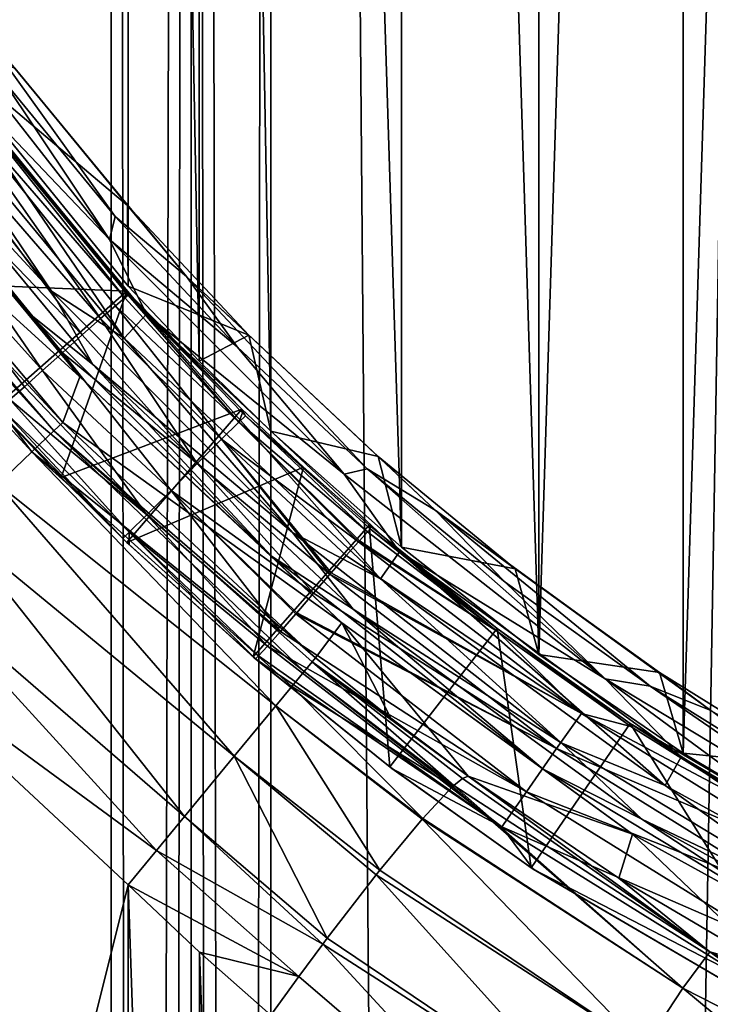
# Model space of a CAD drawing. Extents: x -100 to 100, y -1250 to 5.
# Tile 9 of 60: x -36 to -25, y -194 to -177. Entities that reach past the tile are written whole.
import ezdxf

# ---------------------------------------------------------------- set-up
doc = ezdxf.new("R2010")
doc.units = 0
doc.header["$LTSCALE"] = 65.185185
for name, color, linetype in [('102', 7, 'CONTINUOUS'), ('103', 7, 'CONTINUOUS'), ('104', 7, 'CONTINUOUS'), ('105', 7, 'CONTINUOUS'), ('106', 7, 'CONTINUOUS'), ('107', 7, 'CONTINUOUS'), ('108', 7, 'CONTINUOUS'), ('109', 7, 'CONTINUOUS'), ('110', 7, 'CONTINUOUS'), ('111', 7, 'CONTINUOUS'), ('112', 7, 'CONTINUOUS'), ('23', 7, 'CONTINUOUS'), ('24', 7, 'CONTINUOUS'), ('25', 7, 'CONTINUOUS'), ('32', 7, 'CONTINUOUS'), ('33', 7, 'CONTINUOUS'), ('36', 7, 'CONTINUOUS'), ('37', 7, 'CONTINUOUS'), ('42', 7, 'CONTINUOUS'), ('43', 7, 'CONTINUOUS'), ('44', 7, 'CONTINUOUS'), ('49', 7, 'CONTINUOUS'), ('50', 7, 'CONTINUOUS'), ('52', 7, 'CONTINUOUS'), ('53', 7, 'CONTINUOUS'), ('55', 7, 'CONTINUOUS'), ('69', 7, 'CONTINUOUS'), ('7', 7, 'CONTINUOUS'), ('75', 7, 'CONTINUOUS'), ('76', 7, 'CONTINUOUS'), ('77', 7, 'CONTINUOUS'), ('8', 7, 'CONTINUOUS'), ('9', 7, 'CONTINUOUS')]:
    doc.layers.add(name, color=color, linetype=linetype)

msp = doc.modelspace()

# ---------------------------------------------------------------- linework, layer by layer
at = {"layer": '102', "color": 7, "linetype": 'CONTINUOUS'}
for points in [[(-32.457, -188.034, 55.407), (-30.122, -189.911, 54.712), (-32.476, -188.017, 55.91), (-32.457, -188.034, 55.407)], [(-32.476, -188.017, 55.91), (-30.122, -189.911, 54.712), (-30.158, -189.883, 55.718), (-32.476, -188.017, 55.91)], [(-32.438, -188.05, 54.906), (-30.122, -189.911, 54.712), (-32.457, -188.034, 55.407), (-32.438, -188.05, 54.906)], [(-30.122, -189.911, 54.712), (-27.722, -191.616, 54.526), (-30.158, -189.883, 55.718), (-30.122, -189.911, 54.712)], [(-30.158, -189.883, 55.718), (-27.722, -191.616, 54.526), (-27.756, -191.593, 55.532), (-30.158, -189.883, 55.718)], [(-27.722, -191.616, 54.526), (-22.667, -194.571, 54.186), (-27.756, -191.593, 55.532), (-27.722, -191.616, 54.526)], [(-27.756, -191.593, 55.532), (-22.667, -194.571, 54.186), (-22.695, -194.556, 55.189), (-27.756, -191.593, 55.532)]]:
    msp.add_3dface(points, dxfattribs=at)
at = {"layer": '103', "color": 7, "linetype": 'CONTINUOUS'}
for points in [[(-30.673, -186.044, 53.938), (-30.534, -185.895, 54.325), (-28.32, -187.589, 54.571), (-30.673, -186.044, 53.938)], [(-30.534, -185.895, 54.325), (-30.486, -185.846, 54.742), (-28.32, -187.589, 54.571), (-30.534, -185.895, 54.325)], [(-30.688, -186.06, 53.909), (-26.902, -188.977, 53.617), (-30.897, -186.294, 53.615), (-30.688, -186.06, 53.909)], [(-30.688, -186.06, 53.909), (-30.673, -186.044, 53.938), (-28.32, -187.589, 54.571), (-30.688, -186.06, 53.909)], [(-26.902, -188.977, 53.617), (-30.688, -186.06, 53.909), (-28.32, -187.589, 54.571), (-26.902, -188.977, 53.617)], [(-30.897, -186.294, 53.615), (-26.902, -188.977, 53.617), (-31.152, -186.587, 53.43), (-30.897, -186.294, 53.615)], [(-31.172, -186.61, 53.421), (-27.326, -189.572, 53.12), (-31.451, -186.934, 53.373), (-31.172, -186.61, 53.421)], [(-31.152, -186.587, 53.43), (-26.902, -188.977, 53.617), (-31.172, -186.61, 53.421), (-31.152, -186.587, 53.43)], [(-31.172, -186.61, 53.421), (-26.902, -188.977, 53.617), (-27.326, -189.572, 53.12), (-31.172, -186.61, 53.421)], [(-31.451, -186.934, 53.373), (-27.326, -189.572, 53.12), (-31.735, -187.266, 53.461), (-31.451, -186.934, 53.373)], [(-31.75, -187.283, 53.469), (-27.832, -190.303, 53.156), (-32.014, -187.587, 53.696), (-31.75, -187.283, 53.469)], [(-31.735, -187.266, 53.461), (-27.326, -189.572, 53.12), (-31.75, -187.283, 53.469), (-31.735, -187.266, 53.461)], [(-31.75, -187.283, 53.469), (-27.326, -189.572, 53.12), (-27.832, -190.303, 53.156), (-31.75, -187.283, 53.469)], [(-32.014, -187.587, 53.696), (-27.832, -190.303, 53.156), (-32.235, -187.834, 54.037), (-32.014, -187.587, 53.696)], [(-26.065, -189.195, 54.407), (-26.902, -188.977, 53.617), (-28.32, -187.589, 54.571), (-26.065, -189.195, 54.407)], [(-32.235, -187.834, 54.037), (-28.256, -190.899, 53.715), (-32.388, -187.999, 54.474), (-32.235, -187.834, 54.037)], [(-32.235, -187.834, 54.037), (-27.832, -190.303, 53.156), (-28.256, -190.899, 53.715), (-32.235, -187.834, 54.037)], [(-28.256, -190.899, 53.715), (-32.438, -188.05, 54.906), (-32.388, -187.999, 54.474), (-28.256, -190.899, 53.715)], [(-30.122, -189.911, 54.712), (-32.438, -188.05, 54.906), (-28.256, -190.899, 53.715), (-30.122, -189.911, 54.712)], [(-26.902, -188.977, 53.617), (-22.864, -191.482, 53.348), (-27.326, -189.572, 53.12), (-26.902, -188.977, 53.617)], [(-22.864, -191.482, 53.348), (-26.902, -188.977, 53.617), (-23.725, -190.66, 54.252), (-22.864, -191.482, 53.348)], [(-23.725, -190.66, 54.252), (-26.902, -188.977, 53.617), (-26.065, -189.195, 54.407), (-23.725, -190.66, 54.252)], [(-27.326, -189.572, 53.12), (-23.224, -192.116, 52.842), (-27.832, -190.303, 53.156), (-27.326, -189.572, 53.12)], [(-27.326, -189.572, 53.12), (-22.864, -191.482, 53.348), (-23.224, -192.116, 52.842), (-27.326, -189.572, 53.12)], [(-27.722, -191.616, 54.526), (-30.122, -189.911, 54.712), (-28.256, -190.899, 53.715), (-27.722, -191.616, 54.526)], [(-27.832, -190.303, 53.156), (-23.655, -192.895, 52.868), (-28.256, -190.899, 53.715), (-27.832, -190.303, 53.156)], [(-27.832, -190.303, 53.156), (-23.224, -192.116, 52.842), (-23.655, -192.895, 52.868), (-27.832, -190.303, 53.156)], [(-27.722, -191.616, 54.526), (-28.256, -190.899, 53.715), (-24.016, -193.529, 53.418), (-27.722, -191.616, 54.526)], [(-28.256, -190.899, 53.715), (-23.655, -192.895, 52.868), (-24.016, -193.529, 53.418), (-28.256, -190.899, 53.715)], [(-22.667, -194.571, 54.186), (-27.722, -191.616, 54.526), (-24.016, -193.529, 53.418), (-22.667, -194.571, 54.186)]]:
    msp.add_3dface(points, dxfattribs=at)
at = {"layer": '104', "color": 7, "linetype": 'CONTINUOUS'}
for points in [[(-34.655, -181.921, 54.584), (-32.718, -184.031, 54.3), (-34.817, -182.055, 54.176), (-34.655, -181.921, 54.584)], [(-34.601, -181.878, 55), (-32.718, -184.031, 54.3), (-34.655, -181.921, 54.584), (-34.601, -181.878, 55)], [(-32.656, -183.871, 54.93), (-32.718, -184.031, 54.3), (-34.601, -181.878, 55), (-32.656, -183.871, 54.93)], [(-34.817, -182.055, 54.176), (-33.017, -184.321, 53.805), (-35.069, -182.273, 53.84), (-34.817, -182.055, 54.176)], [(-32.718, -184.031, 54.3), (-33.017, -184.321, 53.805), (-34.817, -182.055, 54.176), (-32.718, -184.031, 54.3)], [(-35.069, -182.273, 53.84), (-33.426, -184.735, 53.539), (-35.38, -182.549, 53.623), (-35.069, -182.273, 53.84)], [(-33.017, -184.321, 53.805), (-33.426, -184.735, 53.539), (-35.069, -182.273, 53.84), (-33.017, -184.321, 53.805)], [(-35.38, -182.549, 53.623), (-33.426, -184.735, 53.539), (-35.717, -182.853, 53.55), (-35.38, -182.549, 53.623)], [(-35.717, -182.853, 53.55), (-33.872, -185.191, 53.553), (-36.054, -183.156, 53.626), (-35.717, -182.853, 53.55)], [(-33.426, -184.735, 53.539), (-33.872, -185.191, 53.553), (-35.717, -182.853, 53.55), (-33.426, -184.735, 53.539)], [(-36.054, -183.156, 53.626), (-34.281, -185.605, 53.846), (-36.361, -183.429, 53.842), (-36.054, -183.156, 53.626)], [(-33.872, -185.191, 53.553), (-34.281, -185.605, 53.846), (-36.054, -183.156, 53.626), (-33.872, -185.191, 53.553)], [(-36.361, -183.429, 53.842), (-34.281, -185.605, 53.846), (-36.61, -183.644, 54.176), (-36.361, -183.429, 53.842)], [(-36.61, -183.644, 54.176), (-34.581, -185.896, 54.36), (-36.771, -183.778, 54.581), (-36.61, -183.644, 54.176)], [(-34.281, -185.605, 53.846), (-34.581, -185.896, 54.36), (-36.61, -183.644, 54.176), (-34.281, -185.605, 53.846)], [(-36.771, -183.778, 54.581), (-34.691, -186.007, 54.993), (-36.826, -183.821, 55), (-36.771, -183.778, 54.581)], [(-34.581, -185.896, 54.36), (-34.691, -186.007, 54.993), (-36.771, -183.778, 54.581), (-34.581, -185.896, 54.36)], [(-32.604, -183.922, 54.926), (-32.718, -184.031, 54.3), (-32.656, -183.871, 54.93), (-32.604, -183.922, 54.926)], [(-32.604, -183.922, 54.926), (-30.534, -185.895, 54.325), (-32.718, -184.031, 54.3), (-32.604, -183.922, 54.926)], [(-30.486, -185.846, 54.742), (-30.534, -185.895, 54.325), (-32.604, -183.922, 54.926), (-30.486, -185.846, 54.742)], [(-32.718, -184.031, 54.3), (-30.688, -186.06, 53.909), (-33.017, -184.321, 53.805), (-32.718, -184.031, 54.3)], [(-30.534, -185.895, 54.325), (-30.673, -186.044, 53.938), (-32.718, -184.031, 54.3), (-30.534, -185.895, 54.325)], [(-30.673, -186.044, 53.938), (-30.688, -186.06, 53.909), (-32.718, -184.031, 54.3), (-30.673, -186.044, 53.938)], [(-33.017, -184.321, 53.805), (-31.172, -186.61, 53.421), (-33.426, -184.735, 53.539), (-33.017, -184.321, 53.805)], [(-30.688, -186.06, 53.909), (-30.897, -186.294, 53.615), (-33.017, -184.321, 53.805), (-30.688, -186.06, 53.909)], [(-30.897, -186.294, 53.615), (-31.152, -186.587, 53.43), (-33.017, -184.321, 53.805), (-30.897, -186.294, 53.615)], [(-31.152, -186.587, 53.43), (-31.172, -186.61, 53.421), (-33.017, -184.321, 53.805), (-31.152, -186.587, 53.43)], [(-33.426, -184.735, 53.539), (-31.451, -186.934, 53.373), (-33.872, -185.191, 53.553), (-33.426, -184.735, 53.539)], [(-31.172, -186.61, 53.421), (-31.451, -186.934, 53.373), (-33.426, -184.735, 53.539), (-31.172, -186.61, 53.421)], [(-33.872, -185.191, 53.553), (-32.014, -187.587, 53.696), (-34.281, -185.605, 53.846), (-33.872, -185.191, 53.553)], [(-31.451, -186.934, 53.373), (-31.735, -187.266, 53.461), (-33.872, -185.191, 53.553), (-31.451, -186.934, 53.373)], [(-31.735, -187.266, 53.461), (-31.75, -187.283, 53.469), (-33.872, -185.191, 53.553), (-31.735, -187.266, 53.461)], [(-31.75, -187.283, 53.469), (-32.014, -187.587, 53.696), (-33.872, -185.191, 53.553), (-31.75, -187.283, 53.469)], [(-34.281, -185.605, 53.846), (-32.235, -187.834, 54.037), (-34.581, -185.896, 54.36), (-34.281, -185.605, 53.846)], [(-32.014, -187.587, 53.696), (-32.235, -187.834, 54.037), (-34.281, -185.605, 53.846), (-32.014, -187.587, 53.696)], [(-34.691, -186.007, 54.993), (-34.581, -185.896, 54.36), (-34.585, -186.11, 54.992), (-34.691, -186.007, 54.993)], [(-34.581, -185.896, 54.36), (-32.438, -188.05, 54.906), (-34.585, -186.11, 54.992), (-34.581, -185.896, 54.36)], [(-32.388, -187.999, 54.474), (-32.438, -188.05, 54.906), (-34.581, -185.896, 54.36), (-32.388, -187.999, 54.474)], [(-32.235, -187.834, 54.037), (-32.388, -187.999, 54.474), (-34.581, -185.896, 54.36), (-32.235, -187.834, 54.037)]]:
    msp.add_3dface(points, dxfattribs=at)
at = {"layer": '105', "color": 7, "linetype": 'CONTINUOUS'}
for points in [[(-34.622, -181.805, 56), (-32.67, -183.81, 55.93), (-34.611, -181.842, 55.5), (-34.622, -181.805, 56)], [(-32.67, -183.81, 55.93), (-34.601, -181.878, 55), (-34.611, -181.842, 55.5), (-32.67, -183.81, 55.93)], [(-32.656, -183.871, 54.93), (-34.601, -181.878, 55), (-32.67, -183.81, 55.93), (-32.656, -183.871, 54.93)], [(-32.604, -183.922, 54.926), (-32.656, -183.871, 54.93), (-32.67, -183.81, 55.93), (-32.604, -183.922, 54.926)], [(-31.624, -184.794, 55.843), (-32.604, -183.922, 54.926), (-32.67, -183.81, 55.93), (-31.624, -184.794, 55.843)], [(-30.486, -185.846, 54.742), (-32.604, -183.922, 54.926), (-30.508, -185.781, 55.744), (-30.486, -185.846, 54.742)], [(-30.508, -185.781, 55.744), (-32.604, -183.922, 54.926), (-31.624, -184.794, 55.843), (-30.508, -185.781, 55.744)]]:
    msp.add_3dface(points, dxfattribs=at)
at = {"layer": '106', "color": 7, "linetype": 'CONTINUOUS'}
for points in [[(-30.486, -185.846, 54.742), (-30.508, -185.781, 55.744), (-28.334, -187.534, 55.572), (-30.486, -185.846, 54.742)], [(-28.32, -187.589, 54.571), (-30.486, -185.846, 54.742), (-28.334, -187.534, 55.572), (-28.32, -187.589, 54.571)], [(-26.065, -189.195, 54.407), (-28.32, -187.589, 54.571), (-28.334, -187.534, 55.572), (-26.065, -189.195, 54.407)], [(-26.076, -189.145, 55.408), (-26.065, -189.195, 54.407), (-28.334, -187.534, 55.572), (-26.076, -189.145, 55.408)], [(-23.725, -190.66, 54.252), (-26.065, -189.195, 54.407), (-26.076, -189.145, 55.408), (-23.725, -190.66, 54.252)], [(-21.313, -191.941, 55.106), (-23.725, -190.66, 54.252), (-26.076, -189.145, 55.408), (-21.313, -191.941, 55.106)]]:
    msp.add_3dface(points, dxfattribs=at)
at = {"layer": '107', "color": 7, "linetype": 'CONTINUOUS'}
for points in [[(-32.476, -188.017, 55.91), (-30.158, -189.883, 55.718), (-30.508, -185.781, 55.744), (-32.476, -188.017, 55.91)], [(-30.508, -185.781, 55.744), (-30.158, -189.883, 55.718), (-28.334, -187.534, 55.572), (-30.508, -185.781, 55.744)], [(-30.158, -189.883, 55.718), (-27.756, -191.593, 55.532), (-28.334, -187.534, 55.572), (-30.158, -189.883, 55.718)], [(-27.756, -191.593, 55.532), (-26.076, -189.145, 55.408), (-28.334, -187.534, 55.572), (-27.756, -191.593, 55.532)], [(-27.756, -191.593, 55.532), (-22.695, -194.556, 55.189), (-26.076, -189.145, 55.408), (-27.756, -191.593, 55.532)], [(-22.695, -194.556, 55.189), (-21.313, -191.941, 55.106), (-26.076, -189.145, 55.408), (-22.695, -194.556, 55.189)]]:
    msp.add_3dface(points, dxfattribs=at)
at = {"layer": '108', "color": 7, "linetype": 'CONTINUOUS'}
for points in [[(-35.735, -184.971, 55.999), (-34.622, -181.805, 56), (-36.866, -183.777, 56), (-35.735, -184.971, 55.999)], [(-32.67, -183.81, 55.93), (-34.622, -181.805, 56), (-35.735, -184.971, 55.999), (-32.67, -183.81, 55.93)], [(-34.624, -186.072, 55.992), (-32.67, -183.81, 55.93), (-35.735, -184.971, 55.999), (-34.624, -186.072, 55.992)], [(-31.624, -184.794, 55.843), (-32.67, -183.81, 55.93), (-34.624, -186.072, 55.992), (-31.624, -184.794, 55.843)], [(-32.476, -188.017, 55.91), (-31.624, -184.794, 55.843), (-34.624, -186.072, 55.992), (-32.476, -188.017, 55.91)], [(-32.476, -188.017, 55.91), (-30.508, -185.781, 55.744), (-31.624, -184.794, 55.843), (-32.476, -188.017, 55.91)]]:
    msp.add_3dface(points, dxfattribs=at)
at = {"layer": '109', "color": 7, "linetype": 'CONTINUOUS'}
for points in [[(-36.826, -183.821, 55), (-34.691, -186.007, 54.993), (-36.866, -183.777, 56), (-36.826, -183.821, 55)], [(-34.691, -186.007, 54.993), (-35.735, -184.971, 55.999), (-36.866, -183.777, 56), (-34.691, -186.007, 54.993)], [(-34.691, -186.007, 54.993), (-34.624, -186.072, 55.992), (-35.735, -184.971, 55.999), (-34.691, -186.007, 54.993)], [(-34.691, -186.007, 54.993), (-34.585, -186.11, 54.992), (-34.624, -186.072, 55.992), (-34.691, -186.007, 54.993)], [(-32.438, -188.05, 54.906), (-32.457, -188.034, 55.407), (-34.624, -186.072, 55.992), (-32.438, -188.05, 54.906)], [(-34.585, -186.11, 54.992), (-32.438, -188.05, 54.906), (-34.624, -186.072, 55.992), (-34.585, -186.11, 54.992)], [(-32.457, -188.034, 55.407), (-32.476, -188.017, 55.91), (-34.624, -186.072, 55.992), (-32.457, -188.034, 55.407)]]:
    msp.add_3dface(points, dxfattribs=at)
at = {"layer": '110', "color": 7, "linetype": 'CONTINUOUS'}
for points in [[(-37.964, -177.788, 55), (-34.655, -181.921, 54.584), (-38.145, -177.904, 54.275), (-37.964, -177.788, 55)], [(-34.624, -181.853, 55), (-34.655, -181.921, 54.584), (-37.964, -177.788, 55), (-34.624, -181.853, 55)], [(-38.145, -177.904, 54.275), (-35.069, -182.273, 53.84), (-38.596, -178.211, 53.744), (-38.145, -177.904, 54.275)], [(-34.655, -181.921, 54.584), (-34.817, -182.055, 54.176), (-38.145, -177.904, 54.275), (-34.655, -181.921, 54.584)], [(-34.817, -182.055, 54.176), (-35.069, -182.273, 53.84), (-38.145, -177.904, 54.275), (-34.817, -182.055, 54.176)], [(-38.596, -178.211, 53.744), (-35.38, -182.549, 53.623), (-39.182, -178.623, 53.55), (-38.596, -178.211, 53.744)], [(-35.069, -182.273, 53.84), (-35.38, -182.549, 53.623), (-38.596, -178.211, 53.744), (-35.069, -182.273, 53.84)], [(-39.182, -178.623, 53.55), (-36.054, -183.156, 53.626), (-39.769, -179.036, 53.744), (-39.182, -178.623, 53.55)], [(-35.38, -182.549, 53.623), (-35.717, -182.853, 53.55), (-39.182, -178.623, 53.55), (-35.38, -182.549, 53.623)], [(-35.717, -182.853, 53.55), (-36.054, -183.156, 53.626), (-39.182, -178.623, 53.55), (-35.717, -182.853, 53.55)], [(-36.054, -183.156, 53.626), (-36.361, -183.429, 53.842), (-39.769, -179.036, 53.744), (-36.054, -183.156, 53.626)], [(-36.361, -183.429, 53.842), (-36.61, -183.644, 54.176), (-39.769, -179.036, 53.744), (-36.361, -183.429, 53.842)], [(-34.601, -181.878, 55), (-34.655, -181.921, 54.584), (-34.624, -181.853, 55), (-34.601, -181.878, 55)]]:
    msp.add_3dface(points, dxfattribs=at)
at = {"layer": '111', "color": 7, "linetype": 'CONTINUOUS'}
for points in [[(-34.622, -181.805, 56), (-37.964, -177.788, 55), (-37.979, -177.709, 56), (-34.622, -181.805, 56)], [(-34.622, -181.805, 56), (-34.611, -181.842, 55.5), (-37.964, -177.788, 55), (-34.622, -181.805, 56)], [(-34.611, -181.842, 55.5), (-34.624, -181.853, 55), (-37.964, -177.788, 55), (-34.611, -181.842, 55.5)], [(-34.611, -181.842, 55.5), (-34.601, -181.878, 55), (-34.624, -181.853, 55), (-34.611, -181.842, 55.5)]]:
    msp.add_3dface(points, dxfattribs=at)
at = {"layer": '112', "color": 7, "linetype": 'CONTINUOUS'}
for points in [[(-38.716, -181.64, 56), (-34.622, -181.805, 56), (-37.979, -177.709, 56), (-38.716, -181.64, 56)], [(-36.866, -183.777, 56), (-34.622, -181.805, 56), (-38.716, -181.64, 56), (-36.866, -183.777, 56)]]:
    msp.add_3dface(points, dxfattribs=at)
at = {"layer": '23', "color": 7, "linetype": 'CONTINUOUS'}
for points in [[(-32.174, 0, -53.352), (-21.473, 0, -52.379), (-32.174, -625, -53.352), (-32.174, 0, -53.352)], [(-32.174, -625, -53.352), (-21.473, 0, -52.379), (-32.174, -1250, -53.352), (-32.174, -625, -53.352)], [(-32.174, -1250, -53.352), (-21.473, 0, -52.379), (-21.473, -1250, -52.379), (-32.174, -1250, -53.352)]]:
    msp.add_3dface(points, dxfattribs=at)
at = {"layer": '24', "color": 7, "linetype": 'CONTINUOUS'}
for points in [[(-34.889, 0, -53.5), (-33.53, 0, -53.463), (-34.889, -625, -53.5), (-34.889, 0, -53.5)], [(-34.889, -625, -53.5), (-33.53, 0, -53.463), (-34.889, -1250, -53.5), (-34.889, -625, -53.5)], [(-34.889, -1250, -53.5), (-33.53, 0, -53.463), (-33.53, -1250, -53.463), (-34.889, -1250, -53.5)], [(-33.53, 0, -53.463), (-32.174, 0, -53.352), (-33.53, -1250, -53.463), (-33.53, 0, -53.463)], [(-32.174, 0, -53.352), (-32.174, -625, -53.352), (-33.53, -1250, -53.463), (-32.174, 0, -53.352)]]:
    msp.add_3dface(points, dxfattribs=at)
at = {"layer": '25', "color": 7, "linetype": 'CONTINUOUS'}
for points in [[(-43.5, 0, -53.5), (-34.889, 0, -53.5), (-34.889, -625, -53.5), (-43.5, 0, -53.5)], [(-43.5, 0, -53.5), (-34.889, -625, -53.5), (-43.5, -625, -53.5), (-43.5, 0, -53.5)]]:
    msp.add_3dface(points, dxfattribs=at)
at = {"layer": '32', "color": 7, "linetype": 'CONTINUOUS'}
for points in [[(-36.523, -178.025, 83.965), (-34.612, -180.354, 83.965), (-38.119, -177.396, 58), (-36.523, -178.025, 83.965)], [(-38.119, -177.396, 58), (-34.612, -180.354, 83.965), (-34.601, -181.724, 58), (-38.119, -177.396, 58)], [(-34.612, -180.354, 83.965), (-32.552, -182.552, 83.965), (-34.601, -181.724, 58), (-34.612, -180.354, 83.965)], [(-34.601, -181.724, 58), (-32.552, -182.552, 83.965), (-33.392, -182.995, 57.974), (-34.601, -181.724, 58)], [(-33.392, -182.995, 57.974), (-32.552, -182.552, 83.965), (-32.178, -184.184, 57.895), (-33.392, -182.995, 57.974)], [(-32.552, -182.552, 83.965), (-30.354, -184.612, 83.965), (-32.178, -184.184, 57.895), (-32.552, -182.552, 83.965)], [(-32.178, -184.184, 57.895), (-30.354, -184.612, 83.965), (-29.958, -186.154, 57.709), (-32.178, -184.184, 57.895)], [(-30.354, -184.612, 83.965), (-28.025, -186.523, 83.965), (-29.958, -186.154, 57.709), (-30.354, -184.612, 83.965)], [(-29.958, -186.154, 57.709), (-28.025, -186.523, 83.965), (-27.625, -187.974, 57.528), (-29.958, -186.154, 57.709)], [(-28.025, -186.523, 83.965), (-25.576, -188.278, 83.965), (-27.625, -187.974, 57.528), (-28.025, -186.523, 83.965)], [(-27.625, -187.974, 57.528), (-25.576, -188.278, 83.965), (-25.176, -189.648, 57.353), (-27.625, -187.974, 57.528)], [(-25.576, -188.278, 83.965), (-23.018, -189.868, 83.965), (-25.176, -189.648, 57.353), (-25.576, -188.278, 83.965)], [(-25.176, -189.648, 57.353), (-23.018, -189.868, 83.965), (-22.63, -191.16, 57.189), (-25.176, -189.648, 57.353)]]:
    msp.add_3dface(points, dxfattribs=at)
at = {"layer": '33', "color": 7, "linetype": 'CONTINUOUS'}
for points in [[(-33.607, -181.559, 84.358), (-36.523, -178.025, 83.965), (-37.297, -177.098, 84.358), (-33.607, -181.559, 84.358)], [(-33.607, -181.559, 84.358), (-37.297, -177.098, 84.358), (-34.822, -180.538, 84.695), (-33.607, -181.559, 84.358)], [(-34.822, -180.538, 84.695), (-37.297, -177.098, 84.358), (-36.745, -178.196, 84.695), (-34.822, -180.538, 84.695)], [(-34.612, -180.354, 83.965), (-36.523, -178.025, 83.965), (-33.607, -181.559, 84.358), (-34.612, -180.354, 83.965)], [(-32.552, -182.552, 83.965), (-34.612, -180.354, 83.965), (-33.607, -181.559, 84.358), (-32.552, -182.552, 83.965)], [(-32.75, -182.75, 84.695), (-33.607, -181.559, 84.358), (-34.822, -180.538, 84.695), (-32.75, -182.75, 84.695)], [(-29.386, -185.522, 84.358), (-32.552, -182.552, 83.965), (-33.607, -181.559, 84.358), (-29.386, -185.522, 84.358)], [(-29.386, -185.522, 84.358), (-33.607, -181.559, 84.358), (-30.538, -184.822, 84.695), (-29.386, -185.522, 84.358)], [(-30.538, -184.822, 84.695), (-33.607, -181.559, 84.358), (-32.75, -182.75, 84.695), (-30.538, -184.822, 84.695)], [(-30.354, -184.612, 83.965), (-32.552, -182.552, 83.965), (-29.386, -185.522, 84.358), (-30.354, -184.612, 83.965)], [(-28.025, -186.523, 83.965), (-30.354, -184.612, 83.965), (-29.386, -185.522, 84.358), (-28.025, -186.523, 83.965)], [(-28.196, -186.745, 84.695), (-29.386, -185.522, 84.358), (-30.538, -184.822, 84.695), (-28.196, -186.745, 84.695)], [(-24.703, -188.925, 84.358), (-28.025, -186.523, 83.965), (-29.386, -185.522, 84.358), (-24.703, -188.925, 84.358)], [(-24.703, -188.925, 84.358), (-29.386, -185.522, 84.358), (-25.732, -188.511, 84.695), (-24.703, -188.925, 84.358)], [(-25.732, -188.511, 84.695), (-29.386, -185.522, 84.358), (-28.196, -186.745, 84.695), (-25.732, -188.511, 84.695)], [(-25.576, -188.278, 83.965), (-28.025, -186.523, 83.965), (-24.703, -188.925, 84.358), (-25.576, -188.278, 83.965)], [(-23.018, -189.868, 83.965), (-25.576, -188.278, 83.965), (-24.703, -188.925, 84.358), (-23.018, -189.868, 83.965)], [(-23.158, -190.111, 84.695), (-24.703, -188.925, 84.358), (-25.732, -188.511, 84.695), (-23.158, -190.111, 84.695)]]:
    msp.add_3dface(points, dxfattribs=at)
at = {"layer": '36', "color": 7, "linetype": 'CONTINUOUS'}
for points in [[(-38.488, -177.994, 85), (-34.67, -182.603, 85), (-38.054, -177.645, 85), (-38.488, -177.994, 85)], [(-38.054, -177.645, 85), (-34.67, -182.603, 85), (-34.286, -182.199, 85), (-38.054, -177.645, 85)], [(-34.67, -182.603, 85), (-30.312, -186.689, 85), (-34.286, -182.199, 85), (-34.67, -182.603, 85)], [(-34.286, -182.199, 85), (-30.312, -186.689, 85), (-29.99, -186.234, 85), (-34.286, -182.199, 85)], [(-30.312, -186.689, 85), (-25.478, -190.197, 85), (-29.99, -186.234, 85), (-30.312, -186.689, 85)], [(-29.99, -186.234, 85), (-25.478, -190.197, 85), (-25.206, -189.711, 85), (-29.99, -186.234, 85)], [(-25.478, -190.197, 85), (-20.245, -193.071, 85), (-25.206, -189.711, 85), (-25.478, -190.197, 85)], [(-25.206, -189.711, 85), (-20.245, -193.071, 85), (-22.651, -191.222, 85), (-25.206, -189.711, 85)]]:
    msp.add_3dface(points, dxfattribs=at)
at = {"layer": '37', "color": 7, "linetype": 'CONTINUOUS'}
for points in [[(-35.903, -181.807, 84.927), (-38.488, -177.994, 85), (-39.475, -177.248, 84.927), (-35.903, -181.807, 84.927)], [(-35.903, -181.807, 84.927), (-39.475, -177.248, 84.927), (-39.064, -178.382, 84.719), (-35.903, -181.807, 84.927)], [(-34.67, -182.603, 85), (-38.488, -177.994, 85), (-35.903, -181.807, 84.927), (-34.67, -182.603, 85)], [(-35.199, -183.054, 84.719), (-35.903, -181.807, 84.927), (-39.064, -178.382, 84.719), (-35.199, -183.054, 84.719)], [(-31.807, -185.903, 84.927), (-34.67, -182.603, 85), (-35.903, -181.807, 84.927), (-31.807, -185.903, 84.927)], [(-31.807, -185.903, 84.927), (-35.903, -181.807, 84.927), (-35.199, -183.054, 84.719), (-31.807, -185.903, 84.927)], [(-30.312, -186.689, 85), (-34.67, -182.603, 85), (-31.807, -185.903, 84.927), (-30.312, -186.689, 85)], [(-30.779, -187.205, 84.719), (-31.807, -185.903, 84.927), (-35.199, -183.054, 84.719), (-30.779, -187.205, 84.719)], [(-27.248, -189.475, 84.927), (-30.312, -186.689, 85), (-31.807, -185.903, 84.927), (-27.248, -189.475, 84.927)], [(-27.248, -189.475, 84.927), (-31.807, -185.903, 84.927), (-30.779, -187.205, 84.719), (-27.248, -189.475, 84.927)], [(-25.478, -190.197, 85), (-30.312, -186.689, 85), (-27.248, -189.475, 84.927), (-25.478, -190.197, 85)], [(-25.873, -190.769, 84.719), (-27.248, -189.475, 84.927), (-30.779, -187.205, 84.719), (-25.873, -190.769, 84.719)], [(-22.291, -192.472, 84.927), (-25.478, -190.197, 85), (-27.248, -189.475, 84.927), (-22.291, -192.472, 84.927)], [(-22.291, -192.472, 84.927), (-27.248, -189.475, 84.927), (-25.873, -190.769, 84.719), (-22.291, -192.472, 84.927)], [(-20.245, -193.071, 85), (-25.478, -190.197, 85), (-22.291, -192.472, 84.927), (-20.245, -193.071, 85)], [(-20.559, -193.691, 84.719), (-22.291, -192.472, 84.927), (-25.873, -190.769, 84.719), (-20.559, -193.691, 84.719)]]:
    msp.add_3dface(points, dxfattribs=at)
at = {"layer": '42', "color": 7, "linetype": 'CONTINUOUS'}
for points in [[(-39.311, -178.561, 84.035), (-39.499, -179.554, 62.826), (-35.421, -183.263, 84.035), (-39.311, -178.561, 84.035)], [(-39.499, -179.554, 62.826), (-35.711, -184.034, 62.826), (-35.421, -183.263, 84.035), (-39.499, -179.554, 62.826)], [(-35.421, -183.263, 84.035), (-35.711, -184.034, 62.826), (-30.973, -187.44, 84.035), (-35.421, -183.263, 84.035)], [(-35.711, -184.034, 62.826), (-31.419, -188.032, 62.826), (-30.973, -187.44, 84.035), (-35.711, -184.034, 62.826)], [(-31.419, -188.032, 62.826), (-30.138, -189.056, 62.795), (-30.973, -187.44, 84.035), (-31.419, -188.032, 62.826)], [(-30.138, -189.056, 62.795), (-28.826, -190.039, 62.702), (-30.973, -187.44, 84.035), (-30.138, -189.056, 62.795)], [(-30.973, -187.44, 84.035), (-28.826, -190.039, 62.702), (-26.036, -191.027, 84.035), (-30.973, -187.44, 84.035)], [(-26.036, -191.027, 84.035), (-28.826, -190.039, 62.702), (-26.267, -191.772, 62.467), (-26.036, -191.027, 84.035)], [(-23.608, -193.339, 62.248), (-26.036, -191.027, 84.035), (-26.267, -191.772, 62.467), (-23.608, -193.339, 62.248)], [(-20.689, -193.966, 84.035), (-26.036, -191.027, 84.035), (-23.608, -193.339, 62.248), (-20.689, -193.966, 84.035)]]:
    msp.add_3dface(points, dxfattribs=at)
at = {"layer": '43', "color": 7, "linetype": 'CONTINUOUS'}
for points in [[(-31.475, -188.101, 62.046), (-31.612, -188.266, 61.278), (-29.071, -190.201, 61.235), (-31.475, -188.101, 62.046)], [(-30.138, -189.056, 62.795), (-31.419, -188.032, 62.826), (-31.475, -188.101, 62.046), (-30.138, -189.056, 62.795)], [(-28.826, -190.039, 62.702), (-30.138, -189.056, 62.795), (-31.475, -188.101, 62.046), (-28.826, -190.039, 62.702)], [(-28.826, -190.039, 62.702), (-31.475, -188.101, 62.046), (-28.923, -190.079, 61.922), (-28.826, -190.039, 62.702)], [(-28.923, -190.079, 61.922), (-31.475, -188.101, 62.046), (-29.071, -190.201, 61.235), (-28.923, -190.079, 61.922)], [(-31.612, -188.266, 61.278), (-31.819, -188.517, 60.567), (-29.089, -190.218, 61.166), (-31.612, -188.266, 61.278)], [(-29.071, -190.201, 61.235), (-31.612, -188.266, 61.278), (-29.089, -190.218, 61.166), (-29.071, -190.201, 61.235)], [(-31.819, -188.517, 60.567), (-32.093, -188.848, 59.92), (-29.597, -190.76, 59.832), (-31.819, -188.517, 60.567)], [(-29.089, -190.218, 61.166), (-31.819, -188.517, 60.567), (-29.597, -190.76, 59.832), (-29.089, -190.218, 61.166)], [(-32.093, -188.848, 59.92), (-32.797, -189.7, 58.88), (-30.326, -191.638, 58.759), (-32.093, -188.848, 59.92)], [(-29.597, -190.76, 59.832), (-32.093, -188.848, 59.92), (-29.605, -190.769, 59.816), (-29.597, -190.76, 59.832)], [(-29.605, -190.769, 59.816), (-32.093, -188.848, 59.92), (-30.326, -191.638, 58.759), (-29.605, -190.769, 59.816)], [(-32.797, -189.7, 58.88), (-33.645, -190.727, 58.231), (-31.217, -192.788, 58.079), (-32.797, -189.7, 58.88)], [(-30.326, -191.638, 58.759), (-32.797, -189.7, 58.88), (-30.386, -191.714, 58.695), (-30.326, -191.638, 58.759)], [(-30.386, -191.714, 58.695), (-32.797, -189.7, 58.88), (-31.217, -192.788, 58.079), (-30.386, -191.714, 58.695)], [(-33.645, -190.727, 58.231), (-34.117, -191.299, 58.058), (-31.294, -192.89, 58.044), (-33.645, -190.727, 58.231)], [(-31.217, -192.788, 58.079), (-33.645, -190.727, 58.231), (-31.294, -192.89, 58.044), (-31.217, -192.788, 58.079)], [(-34.117, -191.299, 58.058), (-34.601, -191.885, 58), (-31.701, -193.438, 57.92), (-34.117, -191.299, 58.058)], [(-31.294, -192.89, 58.044), (-34.117, -191.299, 58.058), (-31.701, -193.438, 57.92), (-31.294, -192.89, 58.044)], [(-31.701, -193.438, 57.92), (-34.601, -191.885, 58), (-33.389, -193.026, 57.974), (-31.701, -193.438, 57.92)], [(-32.178, -194.094, 57.895), (-31.701, -193.438, 57.92), (-33.389, -193.026, 57.974), (-32.178, -194.094, 57.895)]]:
    msp.add_3dface(points, dxfattribs=at)
at = {"layer": '44', "color": 7, "linetype": 'CONTINUOUS'}
for points in [[(-35.711, -184.034, 62.826), (-39.499, -179.554, 62.826), (-39.721, -179.72, 61.348), (-35.711, -184.034, 62.826)], [(-40.278, -180.136, 60.033), (-36.237, -184.535, 60.4), (-39.821, -179.795, 61.027), (-40.278, -180.136, 60.033)], [(-39.821, -179.795, 61.027), (-35.861, -184.176, 61.566), (-39.721, -179.72, 61.348), (-39.821, -179.795, 61.027)], [(-36.237, -184.535, 60.4), (-35.861, -184.176, 61.566), (-39.821, -179.795, 61.027), (-36.237, -184.535, 60.4)], [(-35.861, -184.176, 61.566), (-35.711, -184.034, 62.826), (-39.721, -179.72, 61.348), (-35.861, -184.176, 61.566)], [(-36.814, -185.085, 59.403), (-36.237, -184.535, 60.4), (-40.278, -180.136, 60.033), (-36.814, -185.085, 59.403)], [(-31.419, -188.032, 62.826), (-35.711, -184.034, 62.826), (-35.861, -184.176, 61.566), (-31.419, -188.032, 62.826)], [(-31.612, -188.266, 61.278), (-35.861, -184.176, 61.566), (-36.237, -184.535, 60.4), (-31.612, -188.266, 61.278)], [(-31.475, -188.101, 62.046), (-31.419, -188.032, 62.826), (-35.861, -184.176, 61.566), (-31.475, -188.101, 62.046)], [(-31.612, -188.266, 61.278), (-31.475, -188.101, 62.046), (-35.861, -184.176, 61.566), (-31.612, -188.266, 61.278)], [(-32.093, -188.848, 59.92), (-36.237, -184.535, 60.4), (-36.814, -185.085, 59.403), (-32.093, -188.848, 59.92)], [(-32.093, -188.848, 59.92), (-31.819, -188.517, 60.567), (-36.237, -184.535, 60.4), (-32.093, -188.848, 59.92)], [(-31.819, -188.517, 60.567), (-31.612, -188.266, 61.278), (-36.237, -184.535, 60.4), (-31.819, -188.517, 60.567)], [(-32.797, -189.7, 58.88), (-36.814, -185.085, 59.403), (-37.556, -185.791, 58.641), (-32.797, -189.7, 58.88)], [(-32.797, -189.7, 58.88), (-32.093, -188.848, 59.92), (-36.814, -185.085, 59.403), (-32.797, -189.7, 58.88)], [(-33.645, -190.727, 58.231), (-37.556, -185.791, 58.641), (-38.412, -186.608, 58.163), (-33.645, -190.727, 58.231)], [(-33.645, -190.727, 58.231), (-32.797, -189.7, 58.88), (-37.556, -185.791, 58.641), (-33.645, -190.727, 58.231)], [(-34.117, -191.299, 58.058), (-38.412, -186.608, 58.163), (-39.329, -187.481, 58), (-34.117, -191.299, 58.058)], [(-34.117, -191.299, 58.058), (-33.645, -190.727, 58.231), (-38.412, -186.608, 58.163), (-34.117, -191.299, 58.058)], [(-34.601, -191.885, 58), (-34.117, -191.299, 58.058), (-39.329, -187.481, 58), (-34.601, -191.885, 58)]]:
    msp.add_3dface(points, dxfattribs=at)
at = {"layer": '49', "color": 7, "linetype": 'CONTINUOUS'}
for points in [[(-34.601, -118.276, 58), (-41.1, -172.68, 58), (-38.119, -177.396, 58), (-34.601, -118.276, 58)], [(-34.601, -118.276, 58), (-38.119, -177.396, 58), (-34.601, -181.724, 58), (-34.601, -118.276, 58)]]:
    msp.add_3dface(points, dxfattribs=at)
at = {"layer": '50', "color": 7, "linetype": 'CONTINUOUS'}
for points in [[(-34.601, -191.885, 58), (-39.329, -187.481, 58), (-43.5, -227.5, 58), (-34.601, -191.885, 58)], [(-34.601, -191.885, 58), (-43.5, -227.5, 58), (-34.601, -227.5, 58), (-34.601, -191.885, 58)]]:
    msp.add_3dface(points, dxfattribs=at)
at = {"layer": '52', "color": 7, "linetype": 'CONTINUOUS'}
for points in [[(-32.178, -115.816, 57.895), (-33.394, -117.007, 57.974), (-32.178, -184.184, 57.895), (-32.178, -115.816, 57.895)], [(-33.394, -117.007, 57.974), (-34.601, -118.276, 58), (-33.392, -182.995, 57.974), (-33.394, -117.007, 57.974)], [(-33.394, -117.007, 57.974), (-33.392, -182.995, 57.974), (-32.178, -184.184, 57.895), (-33.394, -117.007, 57.974)], [(-34.601, -118.276, 58), (-34.601, -181.724, 58), (-33.392, -182.995, 57.974), (-34.601, -118.276, 58)]]:
    msp.add_3dface(points, dxfattribs=at)
at = {"layer": '53', "color": 7, "linetype": 'CONTINUOUS'}
for points in [[(-33.389, -193.026, 57.974), (-34.601, -191.885, 58), (-33.389, -227.5, 57.974), (-33.389, -193.026, 57.974)], [(-34.601, -191.885, 58), (-34.601, -227.5, 58), (-33.389, -227.5, 57.974), (-34.601, -191.885, 58)], [(-32.178, -194.094, 57.895), (-33.389, -193.026, 57.974), (-32.178, -227.5, 57.895), (-32.178, -194.094, 57.895)], [(-33.389, -193.026, 57.974), (-33.389, -227.5, 57.974), (-32.178, -227.5, 57.895), (-33.389, -193.026, 57.974)]]:
    msp.add_3dface(points, dxfattribs=at)
at = {"layer": '55', "color": 7, "linetype": 'CONTINUOUS'}
for points in [[(-22.644, -108.847, 57.19), (-25.184, -110.357, 57.354), (-25.176, -189.648, 57.353), (-22.644, -108.847, 57.19)], [(-22.644, -108.847, 57.19), (-25.176, -189.648, 57.353), (-22.63, -191.16, 57.189), (-22.644, -108.847, 57.19)], [(-25.184, -110.357, 57.354), (-27.625, -112.026, 57.528), (-27.625, -187.974, 57.528), (-25.184, -110.357, 57.354)], [(-25.184, -110.357, 57.354), (-27.625, -187.974, 57.528), (-25.176, -189.648, 57.353), (-25.184, -110.357, 57.354)], [(-27.625, -112.026, 57.528), (-29.956, -113.845, 57.709), (-27.625, -187.974, 57.528), (-27.625, -112.026, 57.528)], [(-29.956, -113.845, 57.709), (-32.178, -115.816, 57.895), (-29.958, -186.154, 57.709), (-29.956, -113.845, 57.709)], [(-29.956, -113.845, 57.709), (-29.958, -186.154, 57.709), (-27.625, -187.974, 57.528), (-29.956, -113.845, 57.709)], [(-32.178, -115.816, 57.895), (-32.178, -184.184, 57.895), (-29.958, -186.154, 57.709), (-32.178, -115.816, 57.895)]]:
    msp.add_3dface(points, dxfattribs=at)
at = {"layer": '69', "color": 7, "linetype": 'CONTINUOUS'}
for points in [[(-55.458, -227.5, 45), (-55.458, -72.5, 45), (55.458, -227.5, 45), (-55.458, -227.5, 45)], [(55.458, -227.5, 45), (-55.458, -72.5, 45), (55.458, -72.5, 45), (55.458, -227.5, 45)]]:
    msp.add_3dface(points, dxfattribs=at)
at = {"layer": '7', "color": 7, "linetype": 'CONTINUOUS'}
for points in [[(-34.889, 0, 53.5), (-43.5, 0, 53.5), (-43.5, -625, 53.5), (-34.889, 0, 53.5)], [(-34.889, 0, 53.5), (-43.5, -625, 53.5), (-34.889, -625, 53.5), (-34.889, 0, 53.5)]]:
    msp.add_3dface(points, dxfattribs=at)
at = {"layer": '75', "color": 7, "linetype": 'CONTINUOUS'}
for points in [[(-28.923, -190.079, 61.922), (-29.071, -190.201, 61.235), (-24.722, -193.023, 60.865), (-28.923, -190.079, 61.922)], [(-28.826, -190.039, 62.702), (-28.923, -190.079, 61.922), (-24.722, -193.023, 60.865), (-28.826, -190.039, 62.702)], [(-26.267, -191.772, 62.467), (-28.826, -190.039, 62.702), (-24.722, -193.023, 60.865), (-26.267, -191.772, 62.467)], [(-29.089, -190.218, 61.166), (-29.597, -190.76, 59.832), (-25.18, -193.639, 59.454), (-29.089, -190.218, 61.166)], [(-29.071, -190.201, 61.235), (-29.089, -190.218, 61.166), (-25.18, -193.639, 59.454), (-29.071, -190.201, 61.235)], [(-29.071, -190.201, 61.235), (-25.18, -193.639, 59.454), (-24.722, -193.023, 60.865), (-29.071, -190.201, 61.235)], [(-29.605, -190.769, 59.816), (-30.326, -191.638, 58.759), (-25.843, -194.648, 58.334), (-29.605, -190.769, 59.816)], [(-29.597, -190.76, 59.832), (-29.605, -190.769, 59.816), (-25.18, -193.639, 59.454), (-29.597, -190.76, 59.832)], [(-29.605, -190.769, 59.816), (-25.843, -194.648, 58.334), (-25.18, -193.639, 59.454), (-29.605, -190.769, 59.816)], [(-30.326, -191.638, 58.759), (-30.386, -191.714, 58.695), (-25.843, -194.648, 58.334), (-30.326, -191.638, 58.759)], [(-30.386, -191.714, 58.695), (-31.217, -192.788, 58.079), (-26.609, -195.896, 57.674), (-30.386, -191.714, 58.695)], [(-30.386, -191.714, 58.695), (-26.609, -195.896, 57.674), (-25.843, -194.648, 58.334), (-30.386, -191.714, 58.695)], [(-23.608, -193.339, 62.248), (-26.267, -191.772, 62.467), (-24.722, -193.023, 60.865), (-23.608, -193.339, 62.248)], [(-31.217, -192.788, 58.079), (-31.294, -192.89, 58.044), (-26.609, -195.896, 57.674), (-31.217, -192.788, 58.079)], [(-31.294, -192.89, 58.044), (-31.701, -193.438, 57.92), (-27.334, -197.184, 57.506), (-31.294, -192.89, 58.044)], [(-31.294, -192.89, 58.044), (-27.334, -197.184, 57.506), (-26.609, -195.896, 57.674), (-31.294, -192.89, 58.044)], [(-25.18, -193.639, 59.454), (-20.48, -196.029, 59.134), (-24.722, -193.023, 60.865), (-25.18, -193.639, 59.454)], [(-23.608, -193.339, 62.248), (-24.722, -193.023, 60.865), (-20.105, -195.374, 60.536), (-23.608, -193.339, 62.248)], [(-24.722, -193.023, 60.865), (-20.48, -196.029, 59.134), (-20.105, -195.374, 60.536), (-24.722, -193.023, 60.865)], [(-31.701, -193.438, 57.92), (-32.178, -194.094, 57.895), (-27.334, -197.184, 57.506), (-31.701, -193.438, 57.92)], [(-25.843, -194.648, 58.334), (-21.017, -197.09, 58.015), (-25.18, -193.639, 59.454), (-25.843, -194.648, 58.334)], [(-25.18, -193.639, 59.454), (-21.017, -197.09, 58.015), (-20.48, -196.029, 59.134), (-25.18, -193.639, 59.454)]]:
    msp.add_3dface(points, dxfattribs=at)
at = {"layer": '76', "color": 7, "linetype": 'CONTINUOUS'}
for points in [[(-39.064, -178.382, 84.719), (-39.919, -177.554, 84.407), (-36.307, -182.165, 84.407), (-39.064, -178.382, 84.719)], [(-39.919, -177.554, 84.407), (-39.311, -178.561, 84.035), (-36.307, -182.165, 84.407), (-39.919, -177.554, 84.407)], [(-35.199, -183.054, 84.719), (-39.064, -178.382, 84.719), (-36.307, -182.165, 84.407), (-35.199, -183.054, 84.719)], [(-39.311, -178.561, 84.035), (-35.421, -183.263, 84.035), (-36.307, -182.165, 84.407), (-39.311, -178.561, 84.035)], [(-35.199, -183.054, 84.719), (-36.307, -182.165, 84.407), (-32.165, -186.307, 84.407), (-35.199, -183.054, 84.719)], [(-36.307, -182.165, 84.407), (-35.421, -183.263, 84.035), (-32.165, -186.307, 84.407), (-36.307, -182.165, 84.407)], [(-30.779, -187.205, 84.719), (-35.199, -183.054, 84.719), (-32.165, -186.307, 84.407), (-30.779, -187.205, 84.719)], [(-35.421, -183.263, 84.035), (-30.973, -187.44, 84.035), (-32.165, -186.307, 84.407), (-35.421, -183.263, 84.035)], [(-30.779, -187.205, 84.719), (-32.165, -186.307, 84.407), (-27.554, -189.919, 84.407), (-30.779, -187.205, 84.719)], [(-32.165, -186.307, 84.407), (-30.973, -187.44, 84.035), (-27.554, -189.919, 84.407), (-32.165, -186.307, 84.407)], [(-25.873, -190.769, 84.719), (-30.779, -187.205, 84.719), (-27.554, -189.919, 84.407), (-25.873, -190.769, 84.719)], [(-30.973, -187.44, 84.035), (-26.036, -191.027, 84.035), (-27.554, -189.919, 84.407), (-30.973, -187.44, 84.035)], [(-25.873, -190.769, 84.719), (-27.554, -189.919, 84.407), (-22.541, -192.949, 84.407), (-25.873, -190.769, 84.719)], [(-27.554, -189.919, 84.407), (-26.036, -191.027, 84.035), (-22.541, -192.949, 84.407), (-27.554, -189.919, 84.407)], [(-20.559, -193.691, 84.719), (-25.873, -190.769, 84.719), (-22.541, -192.949, 84.407), (-20.559, -193.691, 84.719)], [(-26.036, -191.027, 84.035), (-20.689, -193.966, 84.035), (-22.541, -192.949, 84.407), (-26.036, -191.027, 84.035)]]:
    msp.add_3dface(points, dxfattribs=at)
at = {"layer": '77', "color": 7, "linetype": 'CONTINUOUS'}
for points in [[(-36.745, -178.196, 84.695), (-38.388, -176.497, 84.921), (-34.914, -180.931, 84.921), (-36.745, -178.196, 84.695)], [(-38.388, -176.497, 84.921), (-38.054, -177.645, 85), (-34.914, -180.931, 84.921), (-38.388, -176.497, 84.921)], [(-38.054, -177.645, 85), (-34.286, -182.199, 85), (-34.914, -180.931, 84.921), (-38.054, -177.645, 85)], [(-34.822, -180.538, 84.695), (-36.745, -178.196, 84.695), (-34.914, -180.931, 84.921), (-34.822, -180.538, 84.695)], [(-32.75, -182.75, 84.695), (-34.822, -180.538, 84.695), (-34.914, -180.931, 84.921), (-32.75, -182.75, 84.695)], [(-32.75, -182.75, 84.695), (-34.914, -180.931, 84.921), (-30.931, -184.914, 84.921), (-32.75, -182.75, 84.695)], [(-34.914, -180.931, 84.921), (-34.286, -182.199, 85), (-30.931, -184.914, 84.921), (-34.914, -180.931, 84.921)], [(-34.286, -182.199, 85), (-29.99, -186.234, 85), (-30.931, -184.914, 84.921), (-34.286, -182.199, 85)], [(-30.538, -184.822, 84.695), (-32.75, -182.75, 84.695), (-30.931, -184.914, 84.921), (-30.538, -184.822, 84.695)], [(-30.538, -184.822, 84.695), (-30.931, -184.914, 84.921), (-26.497, -188.388, 84.921), (-30.538, -184.822, 84.695)], [(-28.196, -186.745, 84.695), (-30.538, -184.822, 84.695), (-26.497, -188.388, 84.921), (-28.196, -186.745, 84.695)], [(-30.931, -184.914, 84.921), (-29.99, -186.234, 85), (-26.497, -188.388, 84.921), (-30.931, -184.914, 84.921)], [(-29.99, -186.234, 85), (-25.206, -189.711, 85), (-26.497, -188.388, 84.921), (-29.99, -186.234, 85)], [(-25.732, -188.511, 84.695), (-28.196, -186.745, 84.695), (-26.497, -188.388, 84.921), (-25.732, -188.511, 84.695)], [(-25.732, -188.511, 84.695), (-26.497, -188.388, 84.921), (-21.677, -191.302, 84.921), (-25.732, -188.511, 84.695)], [(-25.206, -189.711, 85), (-22.651, -191.222, 85), (-26.497, -188.388, 84.921), (-25.206, -189.711, 85)], [(-26.497, -188.388, 84.921), (-22.651, -191.222, 85), (-21.677, -191.302, 84.921), (-26.497, -188.388, 84.921)], [(-23.158, -190.111, 84.695), (-25.732, -188.511, 84.695), (-21.677, -191.302, 84.921), (-23.158, -190.111, 84.695)]]:
    msp.add_3dface(points, dxfattribs=at)
at = {"layer": '8', "color": 7, "linetype": 'CONTINUOUS'}
for points in [[(-33.53, 0, 53.463), (-34.889, 0, 53.5), (-33.53, -1250, 53.463), (-33.53, 0, 53.463)], [(-34.889, 0, 53.5), (-34.889, -625, 53.5), (-33.53, -1250, 53.463), (-34.889, 0, 53.5)], [(-32.174, 0, 53.352), (-33.53, 0, 53.463), (-32.174, -625, 53.352), (-32.174, 0, 53.352)], [(-32.174, -625, 53.352), (-33.53, 0, 53.463), (-32.174, -1250, 53.352), (-32.174, -625, 53.352)], [(-32.174, -1250, 53.352), (-33.53, 0, 53.463), (-33.53, -1250, 53.463), (-32.174, -1250, 53.352)]]:
    msp.add_3dface(points, dxfattribs=at)
at = {"layer": '9', "color": 7, "linetype": 'CONTINUOUS'}
for points in [[(-21.473, 0, 52.379), (-32.174, 0, 53.352), (-21.473, -1250, 52.379), (-21.473, 0, 52.379)], [(-32.174, 0, 53.352), (-32.174, -625, 53.352), (-21.473, -1250, 52.379), (-32.174, 0, 53.352)]]:
    msp.add_3dface(points, dxfattribs=at)

doc.saveas('drawing.dxf')
